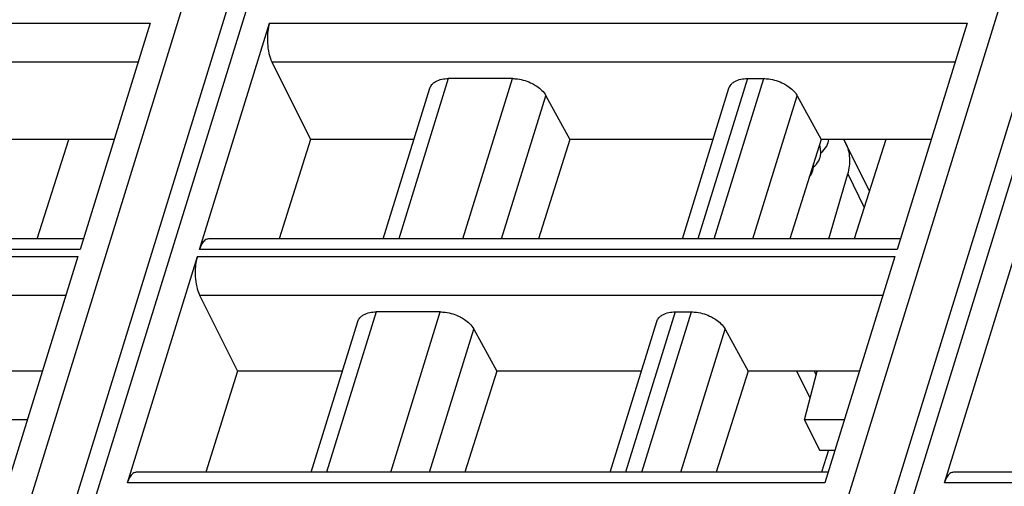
# Model space of a CAD drawing. Header units: millimetres. Extents: x 0 to 841, y 0 to 594.
# Tile 41 of 237: x 248 to 276, y 133 to 147. Entities that reach past the tile are written whole.
import ezdxf

# ---------------------------------------------------------------- set-up
doc = ezdxf.new("R2010")
doc.units = ezdxf.units.MM
doc.header["$LTSCALE"] = 46.255
doc.layers.get('0').update_dxf_attribs({"linetype": 'CONTINUOUS'})
doc.layers.add('1', color=7, linetype='CONTINUOUS')

msp = doc.modelspace()

# ---------------------------------------------------------------- linework, layer by layer
at = {"color": 7, "linetype": 'CONTINUOUS'}
for p, q in [((238.83875, 99.42039), (257.33781, 159.28337)), ((262.14159, 99.42039), (279.01096, 154.00968)), ((251.35797, 146.64844), (249.36093, 140.18601)), ((252.76856, 140.18601), (254.7656, 146.64844)), ((274.66081, 146.64844), (272.66377, 140.18601)), ((254.83013, 145.54678), (255.93681, 143.32483)), ((261.69349, 145.06482), (259.86389, 145.06482)), ((268.39294, 145.06482), (268.85935, 145.06482)), ((258.01017, 140.48873), (259.33917, 144.78937)), ((266.5392, 140.48873), (267.8682, 144.78937)), ((262.6477, 144.57677), (263.3328, 143.32483)), ((269.81355, 144.57677), (270.49865, 143.32483)), ((250.3309, 143.32483), (247.19581, 143.32483)), ((248.13786, 140.48873), (249.04067, 143.32483)), ((255.93681, 143.32483), (255.04354, 140.48873)), ((258.8866, 143.32483), (255.93681, 143.32483)), ((263.3328, 143.32483), (262.43851, 140.48873)), ((267.41562, 143.32483), (263.3328, 143.32483)), ((270.49865, 143.32483), (269.60436, 140.48873)), ((273.63374, 143.32483), (270.49865, 143.32483)), ((271.8747, 141.85243), (271.20484, 143.21747)), ((272.34343, 143.32483), (271.44058, 140.48873)), ((270.71478, 140.48873), (271.25885, 142.34353)), ((249.45447, 140.48873), (229.71949, 140.48873)), ((272.75732, 140.48873), (253.02233, 140.48873)), ((249.30041, 139.99016), (247.30337, 133.52773)), ((250.711, 133.52773), (252.70804, 139.99016)), ((272.60325, 139.99016), (270.60621, 133.52773)), ((274.01384, 133.52773), (276.01088, 139.99016)), ((252.77257, 138.8885), (253.85502, 136.71518)), ((259.63593, 138.40655), (257.80633, 138.40655)), ((266.33538, 138.40655), (266.80179, 138.40655)), ((255.95261, 133.83045), (257.28161, 138.13109)), ((260.59013, 137.91849), (261.24862, 136.71518)), ((264.48163, 133.83045), (265.81063, 138.13109)), ((267.75599, 137.91849), (268.41448, 136.71518)), ((248.28836, 136.71518), (245.11164, 136.71518)), ((253.85502, 136.71518), (252.94644, 133.83045)), ((256.84406, 136.71518), (253.85502, 136.71518)), ((261.24862, 136.71518), (260.339, 133.83045)), ((265.37308, 136.71518), (261.24862, 136.71518)), ((268.41448, 136.71518), (267.50486, 133.83045)), ((271.5912, 136.71518), (268.41448, 136.71518)), ((270.18408, 135.94864), (269.80792, 136.71518)), ((270.02476, 135.33042), (270.38163, 136.71518)), ((247.86044, 135.33042), (246.72207, 135.33042)), ((270.02476, 135.33042), (270.45141, 134.46101)), ((271.16328, 135.33042), (270.02476, 135.33042)), ((270.45141, 134.46101), (270.89461, 134.46101)), ((270.70397, 134.46101), (270.50912, 133.83045)), ((270.69975, 133.83045), (250.96477, 133.83045)), ((294.0026, 133.83045), (274.26761, 133.83045))]:
    msp.add_line(p, q, dxfattribs=at)
at = {"color": 9, "linetype": 'CONTINUOUS'}
for p, q in [((260.94985, 99.74675), (277.51142, 153.34002)), ((255.88515, 152.80431), (239.48913, 99.74675)), ((279.24418, 152.98613), (262.79197, 99.74675)), ((237.64701, 99.74675), (254.0191, 152.72688)), ((231.46276, 146.64844), (251.35797, 146.64844)), ((254.7656, 146.64844), (274.66081, 146.64844)), ((231.52729, 145.54678), (251.01753, 145.54678)), ((254.83013, 145.54678), (274.32037, 145.54678)), ((259.86392, 145.06482), (258.44979, 140.48873)), ((260.27938, 140.48873), (261.6935, 145.06482)), ((268.39294, 145.06482), (266.97882, 140.48873)), ((267.44523, 140.48873), (268.85935, 145.06482)), ((261.38439, 140.48873), (262.6477, 144.57677)), ((268.55025, 140.48873), (269.81355, 144.57677)), ((271.25885, 142.34353), (271.72721, 141.38912)), ((249.36093, 140.18601), (229.46572, 140.18601)), ((272.66377, 140.18601), (252.76856, 140.18601)), ((229.40519, 139.99016), (249.30041, 139.99016)), ((252.70804, 139.99016), (272.60325, 139.99016)), ((229.46972, 138.8885), (248.95997, 138.8885)), ((252.77257, 138.8885), (272.26281, 138.8885)), ((257.80635, 138.40655), (256.39223, 133.83045)), ((258.22181, 133.83045), (259.63593, 138.40655)), ((266.33538, 138.40655), (264.92125, 133.83045)), ((265.38767, 133.83045), (266.80179, 138.40655)), ((259.32683, 133.83045), (260.59013, 137.91849)), ((266.49269, 133.83045), (267.75599, 137.91849)), ((270.30138, 136.71518), (270.354, 136.60795)), ((270.60621, 133.52773), (250.711, 133.52773)), ((293.90905, 133.52773), (274.01384, 133.52773))]:
    msp.add_line(p, q, dxfattribs=at)
at = {"color": 7, "linetype": 'CONTINUOUS'}
for points in [[(270.48701, 142.94744), (270.49153, 142.95055), (270.5421, 142.99301), (270.5866, 143.03883), (270.62494, 143.08772), (270.65699, 143.13925), (270.68226, 143.19211), (270.69831, 143.23675)], [(270.69823, 143.23651), (270.71095, 143.28616), (270.71671, 143.32483)], [(270.48672, 142.92449), (270.4875, 142.9872), (270.48083, 143.05129), (270.4666, 143.11616), (270.44921, 143.16802)], [(270.28116, 142.54887), (270.31733, 142.57933), (270.36037, 142.62394), (270.39727, 142.67151), (270.42793, 142.72158), (270.45174, 142.77241), (270.46559, 142.81143)], [(270.46547, 142.81103), (270.47905, 142.86559), (270.48672, 142.92449)], [(270.1639, 142.26322), (270.18727, 142.29164), (270.21954, 142.34162), (270.24464, 142.39267), (270.26102, 142.43767)], [(270.26088, 142.43721), (270.2733, 142.48637), (270.28101, 142.5422)], [(270.28101, 142.5422), (270.2823, 142.60183), (270.27962, 142.63021)]]:
    msp.add_lwpolyline(points, dxfattribs=at)
msp.add_arc((270.24896, 142.74776), 1.06501, 26.169016, 32.856625, dxfattribs=at)
for points, knots in [([(254.7656, 146.64844), (254.75263, 146.60645), (254.70734, 146.41953), (254.69792, 146.22488), (254.70658, 146.07703)], [0, 0, 0, 0, 0.22881463, 1, 1, 1, 1]), ([(254.70658, 146.07703), (254.71232, 145.97907), (254.73659, 145.79769), (254.79259, 145.62215), (254.83013, 145.54678)], [0, 0, 0, 0, 0.53816872, 1, 1, 1, 1]), ([(259.33917, 144.78937), (259.35086, 144.8272), (259.37788, 144.87548), (259.4146, 144.91435), (259.42467, 144.92388)], [0, 0, 0, 0, 0.7407559, 1, 1, 1, 1]), ([(259.42467, 144.92388), (259.44934, 144.94721), (259.57793, 145.03837), (259.74191, 145.06482), (259.86389, 145.06482)], [0, 0, 0, 0, 0.21777869, 1, 1, 1, 1]), ([(261.69349, 145.06482), (261.74078, 145.06482), (261.93598, 145.05145), (262.12748, 144.99131), (262.25932, 144.92387)], [0, 0, 0, 0, 0.24204309, 1, 1, 1, 1]), ([(262.25932, 144.92387), (262.30227, 144.90191), (262.45268, 144.81371), (262.5869, 144.68788), (262.64771, 144.57675)], [0, 0, 0, 0, 0.27579327, 1, 1, 1, 1]), ([(267.86819, 144.78937), (267.87988, 144.8272), (267.9069, 144.87548), (267.94362, 144.91435), (267.95369, 144.92388)], [0, 0, 0, 0, 0.7407559, 1, 1, 1, 1]), ([(267.95369, 144.92388), (267.97836, 144.94721), (268.10696, 145.03837), (268.27094, 145.06482), (268.39292, 145.06482)], [0, 0, 0, 0, 0.21777869, 1, 1, 1, 1]), ([(268.85935, 145.06482), (268.90663, 145.06482), (269.10183, 145.05145), (269.29334, 144.99131), (269.42518, 144.92387)], [0, 0, 0, 0, 0.24204309, 1, 1, 1, 1]), ([(269.42518, 144.92387), (269.46812, 144.90191), (269.61853, 144.81371), (269.75275, 144.68788), (269.81356, 144.57675)], [0, 0, 0, 0, 0.27579327, 1, 1, 1, 1]), ([(271.25814, 142.34073), (271.30148, 142.48849), (271.34338, 142.79027), (271.26829, 143.0882), (271.2048, 143.21745)], [0, 0, 0, 0, 0.51676364, 1, 1, 1, 1]), ([(252.92289, 140.45131), (252.88738, 140.42375), (252.82382, 140.3384), (252.78581, 140.24183), (252.76856, 140.18601)], [0, 0, 0, 0, 0.43482843, 1, 1, 1, 1]), ([(252.70804, 139.99016), (252.69506, 139.94818), (252.64978, 139.76125), (252.64036, 139.5666), (252.64902, 139.41875)], [0, 0, 0, 0, 0.22881463, 1, 1, 1, 1]), ([(252.64902, 139.41875), (252.65476, 139.3208), (252.67902, 139.13941), (252.73503, 138.96387), (252.77257, 138.8885)], [0, 0, 0, 0, 0.53816872, 1, 1, 1, 1]), ([(257.2816, 138.13109), (257.2933, 138.16892), (257.32031, 138.2172), (257.35704, 138.25607), (257.3671, 138.2656)], [0, 0, 0, 0, 0.7407559, 1, 1, 1, 1]), ([(257.3671, 138.2656), (257.39177, 138.28894), (257.52037, 138.38009), (257.68435, 138.40655), (257.80633, 138.40655)], [0, 0, 0, 0, 0.21777869, 1, 1, 1, 1]), ([(259.63593, 138.40655), (259.68322, 138.40655), (259.87841, 138.39317), (260.06992, 138.33303), (260.20176, 138.2656)], [0, 0, 0, 0, 0.24204309, 1, 1, 1, 1]), ([(260.20176, 138.2656), (260.24471, 138.24363), (260.39511, 138.15543), (260.52933, 138.0296), (260.59014, 137.91848)], [0, 0, 0, 0, 0.27579327, 1, 1, 1, 1]), ([(265.81063, 138.13109), (265.82232, 138.16892), (265.84934, 138.2172), (265.88606, 138.25607), (265.89613, 138.2656)], [0, 0, 0, 0, 0.7407559, 1, 1, 1, 1]), ([(265.89613, 138.2656), (265.9208, 138.28894), (266.04939, 138.38009), (266.21337, 138.40655), (266.33535, 138.40655)], [0, 0, 0, 0, 0.21777869, 1, 1, 1, 1]), ([(266.80178, 138.40655), (266.84907, 138.40655), (267.04427, 138.39317), (267.23577, 138.33303), (267.36761, 138.2656)], [0, 0, 0, 0, 0.24204309, 1, 1, 1, 1]), ([(267.36761, 138.2656), (267.41056, 138.24363), (267.56097, 138.15543), (267.69519, 138.0296), (267.756, 137.91848)], [0, 0, 0, 0, 0.27579327, 1, 1, 1, 1]), ([(250.86532, 133.79304), (250.82982, 133.76547), (250.76626, 133.68012), (250.72825, 133.58356), (250.711, 133.52773)], [0, 0, 0, 0, 0.43482843, 1, 1, 1, 1]), ([(274.16817, 133.79304), (274.13266, 133.76547), (274.0691, 133.68012), (274.03109, 133.58356), (274.01384, 133.52773)], [0, 0, 0, 0, 0.43482843, 1, 1, 1, 1])]:
    msp.add_open_spline(points, degree=3, knots=knots, dxfattribs=at)
for points in [[(252.97737, 140.48129), (252.95771, 140.47474), (252.93926, 140.46402), (252.92289, 140.45131)], [(253.02233, 140.48871), (253.00714, 140.48871), (252.99178, 140.4861), (252.97737, 140.48129)], [(250.91981, 133.82301), (250.90014, 133.81646), (250.8817, 133.80575), (250.86532, 133.79304)], [(250.96477, 133.83043), (250.94958, 133.83043), (250.93422, 133.82782), (250.91981, 133.82301)], [(274.22265, 133.82301), (274.20299, 133.81646), (274.18454, 133.80575), (274.16817, 133.79304)], [(274.26761, 133.83043), (274.25242, 133.83043), (274.23706, 133.82782), (274.22265, 133.82301)]]:
    msp.add_open_spline(points, degree=3, dxfattribs=at)
at = {"layer": '1', "color": 1, "linetype": 'CONTINUOUS'}
msp.add_line((270.18408, 135.94864), (269.80792, 136.71518), dxfattribs=at)

doc.saveas('drawing.dxf')
